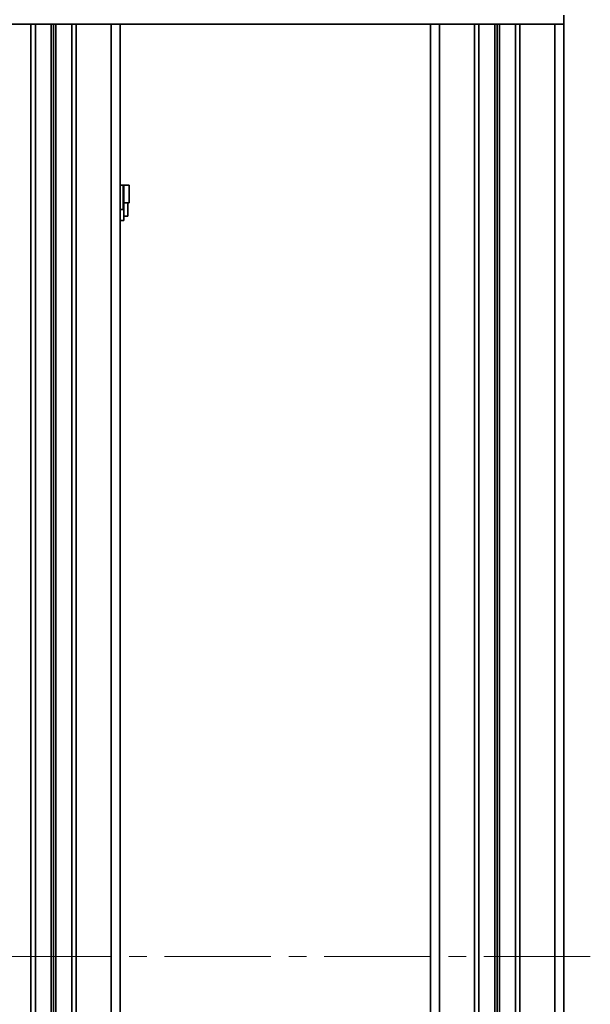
# Model space of a CAD drawing. Header units: millimetres. Extents: x -594 to 594, y -420 to 420.
# Tile 20 of 64: x -107 to -42, y -165 to -54. Entities that reach past the tile are written whole.
import ezdxf

# ---------------------------------------------------------------- set-up
doc = ezdxf.new("R2010")
doc.units = ezdxf.units.MM
doc.linetypes.add('点画线', pattern=[18, 12, -2, 2, -2])
doc.layers.add('中心线层', color=1, linetype='点画线', lineweight=18)
doc.layers.add('几何体', color=7, linetype='Continuous', lineweight=35)

msp = doc.modelspace()

# ---------------------------------------------------------------- linework, layer by layer
at = {"layer": '中心线层'}
msp.add_line((-42.195, -159.224), (-463.195, -159.224), dxfattribs=at)
at = {"layer": '几何体'}
for p, q in [((-45.195, -53.224), (-45.195, -54.224)), ((-445.195, -54.224), (-60.195, -54.224)), ((-105.245, -54.224), (-105.245, -264.224)), ((-104.745, -264.224), (-104.745, -54.224)), ((-102.955, -54.224), (-102.955, -264.224)), ((-102.695, -54.224), (-102.695, -264.224)), ((-102.435, -264.224), (-102.435, -54.224)), ((-100.645, -54.224), (-100.645, -264.224)), ((-100.145, -264.224), (-100.145, -54.224)), ((-96.195, -54.224), (-96.195, -264.224)), ((-95.195, -264.224), (-95.195, -54.224)), ((-60.195, -54.224), (-60.195, -264.224)), ((-59.195, -54.224), (-60.195, -54.224)), ((-59.195, -264.224), (-59.195, -54.224)), ((-55.245, -54.224), (-59.195, -54.224)), ((-55.245, -54.224), (-55.245, -264.224)), ((-55.245, -54.224), (-54.745, -54.224)), ((-54.745, -54.224), (-50.645, -54.224)), ((-54.745, -264.224), (-54.745, -54.224)), ((-52.955, -54.224), (-52.955, -264.224)), ((-52.695, -54.224), (-52.695, -264.224)), ((-52.435, -264.224), (-52.435, -54.224)), ((-50.645, -54.224), (-50.645, -264.224)), ((-50.645, -54.224), (-50.145, -54.224)), ((-46.195, -54.224), (-50.145, -54.224)), ((-50.145, -264.224), (-50.145, -54.224)), ((-46.195, -54.224), (-46.195, -264.224)), ((-45.195, -54.224), (-46.195, -54.224)), ((-45.195, -264.224), (-45.195, -54.224)), ((-94.856, -72.343), (-95.195, -72.343)), ((-94.856, -72.343), (-94.774, -72.343)), ((-94.856, -72.343), (-94.856, -75.093)), ((-94.774, -76.343), (-94.774, -72.343)), ((-94.774, -72.352), (-94.177, -72.352)), ((-94.177, -74.352), (-94.177, -72.352)), ((-95.195, -75.093), (-94.856, -75.093)), ((-94.774, -74.352), (-94.177, -74.352)), ((-94.314, -75.852), (-94.314, -74.352)), ((-95.195, -76.343), (-94.774, -76.343)), ((-94.774, -75.852), (-94.314, -75.852))]:
    msp.add_line(p, q, dxfattribs=at)

doc.saveas('drawing.dxf')
